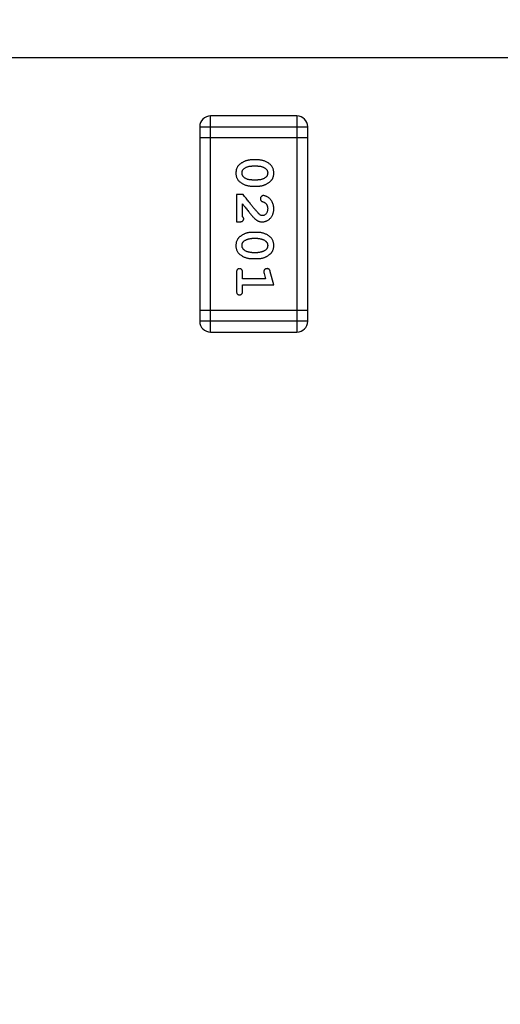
# Model space of a CAD drawing. Header units: millimetres. Extents: x 563 to 681, y 173 to 284.
# Tile 116 of 167: x 621.16 to 622.52, y 248.59 to 251.37. Entities that reach past the tile are written whole.
import ezdxf

# ---------------------------------------------------------------- set-up
doc = ezdxf.new("R2010")
doc.units = ezdxf.units.MM
doc.header["$LTSCALE"] = 30.734
doc.header["$PDMODE"] = 3
doc.header["$PDSIZE"] = 0.3125
doc.layers.get('0').update_dxf_attribs({"linetype": 'CONTINUOUS'})
doc.layers.get('Defpoints').update_dxf_attribs({"linetype": 'CONTINUOUS'})
doc.layers.add('dim', color=6, linetype='CONTINUOUS', lineweight=9)
doc.styles.add('Verdana', font='verdana.ttf', dxfattribs={"height": 2.5})
doc.dimstyles.new('aaaaaaaa 3.0', dxfattribs={"dimtxt": 2.5, "dimasz": 1.5, "dimexe": 1.25, "dimexo": 0.625, "dimtad": 1, "dimdec": 1, "dimzin": 9, "dimdsep": 46, "dimtxsty": 'Verdana', "dimcen": 0, "dimazin": 0, "dimtfac": 1, "dimtofl": 0, "dimtmove": 0, "dimatfit": 3, "dimfxl": 1, "dimlwd": 25, "dimlwe": 25, "dimarcsym": 0})

# ---------------------------------------------------------------- blocks, each defined once
blk = doc.blocks.new('*D31')
at = {"layer": 'Defpoints', "color": 0}
for p in [(624.5854, 258.3689), (605.9773, 251.2628), (624.5854, 251.2628)]:
    blk.add_point(p, dxfattribs=at)
at = {"layer": 'dim', "color": 0, "lineweight": 25}
for p, q in [((623.9604, 258.3689), (604.7273, 258.3689)), ((605.9773, 256.8689), (605.9773, 252.7628)), ((623.9604, 251.2628), (604.7273, 251.2628))]:
    blk.add_line(p, q, dxfattribs=at)
at = {"layer": 'dim', "color": 0}
for points in [[(606.2273, 256.8689), (605.7273, 256.8689), (605.9773, 258.3689)], [(605.7273, 252.7628), (606.2273, 252.7628), (605.9773, 251.2628)]]:
    blk.add_solid(points, dxfattribs=at)
at = {"layer": 'dim', "color": 0, "insert": (604.0981, 254.8158), "char_height": 2.5, "attachment_point": 5, "rotation": 90, "style": 'Verdana'}
blk.add_mtext('7.1', dxfattribs=at)
blk = doc.blocks.new('*D32')
at = {"layer": 'Defpoints', "color": 0}
for p in [(624.5856, 251.3188), (610.3968, 245.3339), (624.5856, 238.4478)]:
    blk.add_point(p, dxfattribs=at)
at = {"layer": 'dim', "color": 0, "lineweight": 25}
for p, q in [((624.5856, 250.6938), (624.5856, 237.1978)), ((610.3968, 244.7089), (610.3968, 237.1978)), ((611.8968, 238.4478), (623.0856, 238.4478))]:
    blk.add_line(p, q, dxfattribs=at)
at = {"layer": 'dim', "color": 0}
for points in [[(611.8968, 238.6978), (611.8968, 238.1978), (610.3968, 238.4478)], [(623.0856, 238.1978), (623.0856, 238.6978), (624.5856, 238.4478)]]:
    blk.add_solid(points, dxfattribs=at)
at = {"layer": 'dim', "color": 0, "insert": (617.4912, 240.3488), "char_height": 2.5, "attachment_point": 5, "style": 'Verdana'}
blk.add_mtext('14.2', dxfattribs=at)

msp = doc.modelspace()

# ---------------------------------------------------------------- linework, layer by layer
at = {"linetype": 'Continuous'}
for p, q in [((621.7014, 250.4891), (621.7014, 251.0987)), ((621.9452, 251.0987), (621.7014, 251.0987)), ((621.9452, 251.0987), (621.9452, 250.4891)), ((621.6709, 251.0682), (621.6709, 250.5195)), ((621.6709, 251.0682), (621.9757, 251.0682)), ((621.9757, 250.5195), (621.9757, 251.0682)), ((621.6709, 251.0377), (621.9757, 251.0377)), ((621.8353, 250.9748), (621.8176, 250.9748)), ((621.835, 250.9575), (621.8178, 250.9575)), ((621.8178, 250.9181), (621.835, 250.9181)), ((621.8176, 250.9008), (621.8353, 250.9008)), ((621.7745, 250.8772), (621.7745, 250.8002)), ((621.7934, 250.8772), (621.7745, 250.8772)), ((621.7918, 250.8143), (621.7918, 250.8505)), ((621.7745, 250.8002), (621.7824, 250.8002)), ((621.8353, 250.7703), (621.8176, 250.7703)), ((621.835, 250.753), (621.8178, 250.753)), ((621.8176, 250.6963), (621.8353, 250.6963)), ((621.8178, 250.7136), (621.835, 250.7136)), ((621.7745, 250.657), (621.7745, 250.6051)), ((621.7918, 250.6397), (621.7918, 250.657)), ((621.8568, 250.6397), (621.7918, 250.6397)), ((621.8526, 250.6547), (621.8568, 250.6397)), ((621.8799, 250.6224), (621.87, 250.659)), ((621.7918, 250.6051), (621.7918, 250.6224)), ((621.7918, 250.6224), (621.8799, 250.6224)), ((621.9757, 250.55), (621.6709, 250.55)), ((621.9757, 250.5195), (621.6709, 250.5195)), ((621.7014, 250.4891), (621.9452, 250.4891))]:
    msp.add_line(p, q, dxfattribs=at)
for centre, start, end in [((621.7014, 251.0682), 90, 180), ((621.9452, 251.0682), 0, 90), ((621.7014, 250.5195), 180, 270), ((621.9452, 250.5195), 270, 0)]:
    msp.add_arc(centre, 0.0305, start, end, dxfattribs=at)
for points, knots in [([(621.8176, 250.9748), (621.8165, 250.9748), (621.8144, 250.9747), (621.8112, 250.9744), (621.808, 250.9739), (621.805, 250.9732), (621.8019, 250.9724), (621.7989, 250.9712), (621.796, 250.97), (621.7931, 250.9685), (621.7903, 250.9669), (621.7878, 250.9653), (621.7855, 250.9636), (621.7834, 250.962), (621.7815, 250.9603), (621.7798, 250.9586), (621.7784, 250.9569), (621.7768, 250.9545), (621.7752, 250.9513), (621.7739, 250.9471), (621.7731, 250.9426), (621.773, 250.9394), (621.7729, 250.9377)], [0, 0, 0, 0, 0.049886, 0.09882, 0.148132, 0.19689, 0.246038, 0.295176, 0.345305, 0.395692, 0.445312, 0.491875, 0.535813, 0.577009, 0.616081, 0.652689, 0.687585, 0.720206, 0.785062, 0.85223, 0.923759, 1, 1, 1, 1]), ([(621.8799, 250.938), (621.8799, 250.9394), (621.8798, 250.9422), (621.8791, 250.9463), (621.878, 250.9501), (621.8764, 250.9537), (621.8743, 250.957), (621.8718, 250.9601), (621.8688, 250.9629), (621.8655, 250.9653), (621.8619, 250.9675), (621.8582, 250.9694), (621.8545, 250.9711), (621.8507, 250.9724), (621.8469, 250.9735), (621.8431, 250.9742), (621.8392, 250.9747), (621.8366, 250.9747), (621.8353, 250.9748)], [0, 0, 0, 0, 0.06692, 0.130834, 0.19258, 0.252759, 0.312631, 0.373411, 0.436359, 0.501894, 0.568244, 0.632472, 0.69556, 0.757163, 0.818592, 0.878885, 0.939235, 1, 1, 1, 1]), ([(621.7902, 250.9377), (621.7903, 250.9383), (621.7903, 250.9396), (621.7905, 250.9414), (621.7909, 250.9431), (621.7915, 250.9447), (621.7923, 250.9461), (621.7932, 250.9475), (621.7943, 250.9487), (621.7951, 250.9495), (621.7955, 250.9498)], [0, 0, 0, 0, 0.139844, 0.271849, 0.399162, 0.521619, 0.6402, 0.758957, 0.87828, 1, 1, 1, 1]), ([(621.7955, 250.9498), (621.7963, 250.9504), (621.7979, 250.9517), (621.8005, 250.9532), (621.8031, 250.9545), (621.8058, 250.9556), (621.8087, 250.9564), (621.8116, 250.9571), (621.8147, 250.9574), (621.8168, 250.9574), (621.8178, 250.9575)], [0, 0, 0, 0, 0.124927, 0.248361, 0.370889, 0.492583, 0.61616, 0.741472, 0.869044, 1, 1, 1, 1]), ([(621.835, 250.9575), (621.8361, 250.9574), (621.8382, 250.9574), (621.8412, 250.9571), (621.8442, 250.9565), (621.847, 250.9557), (621.8496, 250.9547), (621.8522, 250.9534), (621.8546, 250.952), (621.8561, 250.9508), (621.8568, 250.9502)], [0, 0, 0, 0, 0.135446, 0.266257, 0.393419, 0.517936, 0.639137, 0.758785, 0.879345, 1, 1, 1, 1]), ([(621.8568, 250.9502), (621.8573, 250.9498), (621.8582, 250.949), (621.8594, 250.9477), (621.8604, 250.9463), (621.8612, 250.9447), (621.8618, 250.9432), (621.8623, 250.9415), (621.8626, 250.9397), (621.8626, 250.9385), (621.8626, 250.9379)], [0, 0, 0, 0, 0.13042, 0.256046, 0.378133, 0.498725, 0.620452, 0.742761, 0.869406, 1, 1, 1, 1]), ([(621.7729, 250.9377), (621.773, 250.9363), (621.7731, 250.9335), (621.7738, 250.9294), (621.7749, 250.9255), (621.7765, 250.922), (621.7785, 250.9186), (621.781, 250.9156), (621.784, 250.9128), (621.7874, 250.9103), (621.791, 250.9081), (621.7946, 250.9062), (621.7983, 250.9045), (621.8021, 250.9032), (621.8059, 250.9022), (621.8098, 250.9014), (621.8136, 250.9009), (621.8163, 250.9009), (621.8176, 250.9008)], [0, 0, 0, 0, 0.067217, 0.131051, 0.19272, 0.252824, 0.312745, 0.373449, 0.436041, 0.501494, 0.567761, 0.632087, 0.695096, 0.757109, 0.817993, 0.878657, 0.939311, 1, 1, 1, 1]), ([(621.796, 250.9254), (621.7956, 250.9258), (621.7947, 250.9266), (621.7935, 250.9279), (621.7925, 250.9293), (621.7917, 250.9308), (621.791, 250.9324), (621.7906, 250.9341), (621.7903, 250.9359), (621.7903, 250.9371), (621.7902, 250.9377)], [0, 0, 0, 0, 0.129853, 0.25607, 0.380154, 0.49978, 0.62208, 0.743277, 0.868791, 1, 1, 1, 1]), ([(621.8178, 250.9181), (621.8168, 250.9182), (621.8147, 250.9182), (621.8116, 250.9185), (621.8087, 250.9191), (621.8059, 250.9199), (621.8032, 250.9209), (621.8007, 250.9222), (621.7983, 250.9237), (621.7968, 250.9248), (621.796, 250.9254)], [0, 0, 0, 0, 0.135449, 0.266263, 0.393429, 0.516942, 0.639128, 0.758779, 0.879341, 1, 1, 1, 1]), ([(621.8573, 250.9257), (621.8565, 250.9251), (621.8549, 250.9239), (621.8524, 250.9224), (621.8497, 250.921), (621.847, 250.92), (621.8441, 250.9191), (621.8412, 250.9186), (621.8381, 250.9182), (621.8361, 250.9182), (621.835, 250.9181)], [0, 0, 0, 0, 0.125331, 0.248948, 0.371201, 0.494032, 0.616811, 0.742104, 0.868849, 1, 1, 1, 1]), ([(621.8353, 250.9008), (621.8364, 250.9009), (621.8385, 250.9009), (621.8417, 250.9012), (621.8448, 250.9017), (621.848, 250.9024), (621.851, 250.9033), (621.854, 250.9044), (621.857, 250.9057), (621.8599, 250.9072), (621.8626, 250.9088), (621.8651, 250.9105), (621.8675, 250.9121), (621.8696, 250.9138), (621.8714, 250.9155), (621.8731, 250.9172), (621.8745, 250.9189), (621.8761, 250.9213), (621.8777, 250.9245), (621.879, 250.9286), (621.8798, 250.9332), (621.8799, 250.9363), (621.8799, 250.938)], [0, 0, 0, 0, 0.049855, 0.099516, 0.148482, 0.19758, 0.246804, 0.296268, 0.346517, 0.397047, 0.446826, 0.49336, 0.537801, 0.579207, 0.617974, 0.654833, 0.689171, 0.722088, 0.786392, 0.853518, 0.924186, 1, 1, 1, 1]), ([(621.8626, 250.9379), (621.8626, 250.9372), (621.8626, 250.936), (621.8623, 250.9342), (621.8619, 250.9325), (621.8613, 250.9309), (621.8606, 250.9294), (621.8597, 250.9281), (621.8586, 250.9268), (621.8577, 250.9261), (621.8573, 250.9257)], [0, 0, 0, 0, 0.138115, 0.270177, 0.397547, 0.520057, 0.63869, 0.757499, 0.878226, 1, 1, 1, 1]), ([(621.8384, 250.8222), (621.8379, 250.8227), (621.8369, 250.8236), (621.8354, 250.8252), (621.8337, 250.8271), (621.8317, 250.8293), (621.8296, 250.8318), (621.8273, 250.8345), (621.8248, 250.8375), (621.822, 250.8408), (621.8191, 250.8444), (621.816, 250.8482), (621.8127, 250.8524), (621.8092, 250.8568), (621.8056, 250.8615), (621.8017, 250.8665), (621.7976, 250.8718), (621.7948, 250.8754), (621.7934, 250.8772)], [0, 0, 0, 0, 0.026647, 0.057942, 0.094152, 0.134806, 0.180631, 0.231142, 0.286385, 0.346321, 0.411439, 0.481035, 0.555329, 0.634592, 0.718826, 0.807759, 0.901393, 1, 1, 1, 1]), ([(621.8506, 250.8741), (621.85, 250.8741), (621.849, 250.874), (621.8474, 250.8735), (621.846, 250.8726), (621.8447, 250.8715), (621.8436, 250.8702), (621.8428, 250.8686), (621.8422, 250.867), (621.8422, 250.8659), (621.8422, 250.8653)], [0, 0, 0, 0, 0.120856, 0.239483, 0.360995, 0.490166, 0.620982, 0.746416, 0.870253, 1, 1, 1, 1]), ([(621.8422, 250.8653), (621.8422, 250.8648), (621.8422, 250.8638), (621.8425, 250.8625), (621.843, 250.8612), (621.8436, 250.8601), (621.8445, 250.859), (621.8457, 250.8582), (621.8471, 250.8574), (621.8482, 250.857), (621.8487, 250.8568)], [0, 0, 0, 0, 0.127347, 0.246131, 0.359406, 0.470543, 0.586092, 0.711469, 0.847022, 1, 1, 1, 1]), ([(621.8799, 250.8368), (621.8799, 250.8385), (621.8797, 250.8419), (621.8789, 250.8468), (621.8775, 250.8516), (621.8755, 250.8561), (621.873, 250.8602), (621.8702, 250.8639), (621.8669, 250.867), (621.8633, 250.8695), (621.8598, 250.8715), (621.8565, 250.8729), (621.8534, 250.8739), (621.8515, 250.874), (621.8506, 250.8741)], [0, 0, 0, 0, 0.098286, 0.193983, 0.289056, 0.384352, 0.477435, 0.566197, 0.652355, 0.737986, 0.818188, 0.887401, 0.94802, 1, 1, 1, 1]), ([(621.7918, 250.8505), (621.7934, 250.8485), (621.7964, 250.8447), (621.8007, 250.8392), (621.8046, 250.8342), (621.8082, 250.8298), (621.8114, 250.8258), (621.8142, 250.8224), (621.8166, 250.8195), (621.8182, 250.8177), (621.8189, 250.8169)], [0, 0, 0, 0, 0.176662, 0.337826, 0.484741, 0.617764, 0.73494, 0.837793, 0.926412, 1, 1, 1, 1]), ([(621.8472, 250.8002), (621.8483, 250.8002), (621.8505, 250.8003), (621.8537, 250.8007), (621.8568, 250.8016), (621.8598, 250.8027), (621.8626, 250.8041), (621.8653, 250.8059), (621.8679, 250.808), (621.8704, 250.8104), (621.8726, 250.8131), (621.8746, 250.8159), (621.8762, 250.819), (621.8776, 250.8222), (621.8786, 250.8256), (621.8794, 250.8292), (621.8798, 250.8329), (621.8799, 250.8355), (621.8799, 250.8368)], [0, 0, 0, 0, 0.060981, 0.120256, 0.178148, 0.236115, 0.293993, 0.352864, 0.413358, 0.476056, 0.539296, 0.602396, 0.665116, 0.728325, 0.792919, 0.859317, 0.928302, 1, 1, 1, 1]), ([(621.8626, 250.837), (621.8626, 250.8355), (621.8625, 250.8329), (621.8616, 250.829), (621.8603, 250.8257), (621.8583, 250.8228), (621.8561, 250.8205), (621.8536, 250.8187), (621.8509, 250.8177), (621.849, 250.8175), (621.8481, 250.8175)], [0, 0, 0, 0, 0.156344, 0.299348, 0.4327, 0.561, 0.682299, 0.791883, 0.89611, 1, 1, 1, 1]), ([(621.8487, 250.8568), (621.8496, 250.8565), (621.8513, 250.8559), (621.8536, 250.8547), (621.8556, 250.8534), (621.8567, 250.8523), (621.8572, 250.8518)], [0, 0, 0, 0, 0.285518, 0.544185, 0.781367, 1, 1, 1, 1]), ([(621.8572, 250.8518), (621.8577, 250.8513), (621.8585, 250.8503), (621.8596, 250.8487), (621.8605, 250.847), (621.8613, 250.8451), (621.8619, 250.8432), (621.8623, 250.8412), (621.8626, 250.8391), (621.8626, 250.8377), (621.8626, 250.837)], [0, 0, 0, 0, 0.121873, 0.243139, 0.363336, 0.485133, 0.607572, 0.734701, 0.864814, 1, 1, 1, 1]), ([(621.7824, 250.8002), (621.7834, 250.8002), (621.7854, 250.8002), (621.7881, 250.8007), (621.7904, 250.8013), (621.7921, 250.8024), (621.7934, 250.8037), (621.7943, 250.8052), (621.7949, 250.8069), (621.7949, 250.8082), (621.795, 250.8088)], [0, 0, 0, 0, 0.1844, 0.34094, 0.473574, 0.586824, 0.690029, 0.789175, 0.890445, 1, 1, 1, 1]), ([(621.795, 250.8088), (621.7949, 250.8093), (621.7948, 250.8102), (621.7942, 250.8116), (621.7932, 250.813), (621.7923, 250.8139), (621.7918, 250.8143)], [0, 0, 0, 0, 0.20611, 0.432681, 0.695597, 1, 1, 1, 1]), ([(621.8189, 250.8169), (621.8196, 250.816), (621.8211, 250.8143), (621.8233, 250.812), (621.8254, 250.8099), (621.8274, 250.808), (621.8293, 250.8064), (621.8311, 250.805), (621.8327, 250.8039), (621.8348, 250.8028), (621.8373, 250.8017), (621.8405, 250.8008), (621.8438, 250.8002), (621.846, 250.8002), (621.8472, 250.8002)], [0, 0, 0, 0, 0.103002, 0.197728, 0.285279, 0.365235, 0.437224, 0.502446, 0.560545, 0.611446, 0.707576, 0.80349, 0.900532, 1, 1, 1, 1]), ([(621.8481, 250.8175), (621.8473, 250.8175), (621.8457, 250.8176), (621.8432, 250.8186), (621.8407, 250.8202), (621.8392, 250.8215), (621.8384, 250.8222)], [0, 0, 0, 0, 0.212836, 0.442809, 0.70317, 1, 1, 1, 1]), ([(621.8176, 250.7703), (621.8165, 250.7702), (621.8144, 250.7702), (621.8112, 250.7699), (621.808, 250.7694), (621.805, 250.7687), (621.8019, 250.7679), (621.7989, 250.7667), (621.796, 250.7655), (621.7931, 250.764), (621.7903, 250.7624), (621.7878, 250.7608), (621.7855, 250.7591), (621.7834, 250.7575), (621.7815, 250.7558), (621.7798, 250.7541), (621.7784, 250.7524), (621.7768, 250.75), (621.7752, 250.7468), (621.7739, 250.7426), (621.7731, 250.738), (621.773, 250.7349), (621.7729, 250.7332)], [0, 0, 0, 0, 0.049886, 0.09882, 0.148132, 0.19689, 0.246038, 0.295176, 0.345305, 0.395692, 0.445312, 0.491875, 0.535813, 0.577009, 0.616081, 0.652689, 0.687585, 0.720206, 0.785062, 0.85223, 0.923759, 1, 1, 1, 1]), ([(621.7955, 250.7453), (621.7963, 250.7459), (621.7979, 250.7472), (621.8005, 250.7487), (621.8031, 250.75), (621.8058, 250.7511), (621.8087, 250.7519), (621.8116, 250.7525), (621.8147, 250.7529), (621.8168, 250.7529), (621.8178, 250.753)], [0, 0, 0, 0, 0.124927, 0.248361, 0.370889, 0.492583, 0.61616, 0.741472, 0.869044, 1, 1, 1, 1]), ([(621.835, 250.753), (621.8361, 250.7529), (621.8382, 250.7529), (621.8412, 250.7526), (621.8442, 250.752), (621.847, 250.7512), (621.8496, 250.7502), (621.8522, 250.7489), (621.8546, 250.7475), (621.8561, 250.7463), (621.8568, 250.7457)], [0, 0, 0, 0, 0.135446, 0.266257, 0.393419, 0.517936, 0.639137, 0.758785, 0.879345, 1, 1, 1, 1]), ([(621.8799, 250.7335), (621.8799, 250.7349), (621.8798, 250.7377), (621.8791, 250.7418), (621.878, 250.7456), (621.8764, 250.7492), (621.8743, 250.7525), (621.8718, 250.7556), (621.8688, 250.7583), (621.8655, 250.7608), (621.8619, 250.763), (621.8582, 250.7649), (621.8545, 250.7666), (621.8507, 250.7679), (621.8469, 250.769), (621.8431, 250.7697), (621.8392, 250.7702), (621.8366, 250.7702), (621.8353, 250.7703)], [0, 0, 0, 0, 0.06692, 0.130834, 0.19258, 0.252759, 0.312631, 0.373411, 0.436359, 0.501894, 0.568244, 0.632472, 0.69556, 0.757163, 0.818592, 0.878885, 0.939235, 1, 1, 1, 1]), ([(621.7729, 250.7332), (621.773, 250.7318), (621.7731, 250.729), (621.7738, 250.7249), (621.7749, 250.721), (621.7765, 250.7175), (621.7785, 250.7141), (621.781, 250.7111), (621.784, 250.7083), (621.7874, 250.7058), (621.791, 250.7036), (621.7946, 250.7017), (621.7983, 250.7), (621.8021, 250.6987), (621.8059, 250.6976), (621.8098, 250.6969), (621.8136, 250.6964), (621.8163, 250.6964), (621.8176, 250.6963)], [0, 0, 0, 0, 0.067217, 0.131051, 0.19272, 0.252824, 0.312745, 0.373449, 0.436041, 0.501494, 0.567761, 0.632087, 0.695096, 0.757109, 0.817993, 0.878657, 0.939311, 1, 1, 1, 1]), ([(621.7902, 250.7332), (621.7903, 250.7338), (621.7903, 250.7351), (621.7905, 250.7369), (621.7909, 250.7386), (621.7915, 250.7402), (621.7923, 250.7416), (621.7932, 250.743), (621.7943, 250.7442), (621.7951, 250.7449), (621.7955, 250.7453)], [0, 0, 0, 0, 0.139844, 0.271849, 0.399162, 0.521619, 0.6402, 0.758957, 0.87828, 1, 1, 1, 1]), ([(621.796, 250.7209), (621.7956, 250.7213), (621.7947, 250.7221), (621.7935, 250.7234), (621.7925, 250.7248), (621.7917, 250.7263), (621.791, 250.7279), (621.7906, 250.7296), (621.7903, 250.7314), (621.7903, 250.7326), (621.7902, 250.7332)], [0, 0, 0, 0, 0.129853, 0.25607, 0.380154, 0.49978, 0.62208, 0.743277, 0.868791, 1, 1, 1, 1]), ([(621.8178, 250.7136), (621.8168, 250.7137), (621.8147, 250.7137), (621.8116, 250.714), (621.8087, 250.7146), (621.8059, 250.7154), (621.8032, 250.7164), (621.8007, 250.7177), (621.7983, 250.7191), (621.7968, 250.7203), (621.796, 250.7209)], [0, 0, 0, 0, 0.135449, 0.266263, 0.393429, 0.516942, 0.639128, 0.758779, 0.879341, 1, 1, 1, 1]), ([(621.8573, 250.7212), (621.8565, 250.7206), (621.8549, 250.7194), (621.8524, 250.7179), (621.8497, 250.7165), (621.847, 250.7155), (621.8441, 250.7146), (621.8412, 250.7141), (621.8381, 250.7137), (621.8361, 250.7137), (621.835, 250.7136)], [0, 0, 0, 0, 0.125331, 0.248948, 0.371201, 0.494032, 0.616811, 0.742104, 0.868849, 1, 1, 1, 1]), ([(621.8353, 250.6963), (621.8364, 250.6963), (621.8385, 250.6964), (621.8417, 250.6967), (621.8448, 250.6972), (621.848, 250.6979), (621.851, 250.6988), (621.854, 250.6999), (621.857, 250.7012), (621.8599, 250.7027), (621.8626, 250.7043), (621.8651, 250.7059), (621.8675, 250.7076), (621.8696, 250.7093), (621.8714, 250.711), (621.8731, 250.7127), (621.8745, 250.7144), (621.8761, 250.7168), (621.8777, 250.72), (621.879, 250.7241), (621.8798, 250.7287), (621.8799, 250.7318), (621.8799, 250.7335)], [0, 0, 0, 0, 0.049855, 0.099516, 0.148482, 0.19758, 0.246804, 0.296268, 0.346517, 0.397047, 0.446826, 0.49336, 0.537801, 0.579207, 0.617974, 0.654833, 0.689171, 0.722088, 0.786392, 0.853518, 0.924186, 1, 1, 1, 1]), ([(621.8568, 250.7457), (621.8573, 250.7453), (621.8582, 250.7445), (621.8594, 250.7432), (621.8604, 250.7418), (621.8612, 250.7402), (621.8618, 250.7386), (621.8623, 250.7369), (621.8626, 250.7352), (621.8626, 250.734), (621.8626, 250.7333)], [0, 0, 0, 0, 0.13042, 0.256046, 0.378133, 0.498725, 0.620452, 0.742761, 0.869406, 1, 1, 1, 1]), ([(621.8626, 250.7333), (621.8626, 250.7327), (621.8626, 250.7315), (621.8623, 250.7297), (621.8619, 250.728), (621.8613, 250.7264), (621.8606, 250.7249), (621.8597, 250.7236), (621.8586, 250.7223), (621.8577, 250.7216), (621.8573, 250.7212)], [0, 0, 0, 0, 0.138115, 0.270177, 0.397547, 0.520057, 0.63869, 0.757499, 0.878226, 1, 1, 1, 1]), ([(621.7832, 250.668), (621.7826, 250.668), (621.7814, 250.6679), (621.7797, 250.6674), (621.7782, 250.6666), (621.7768, 250.6654), (621.7758, 250.6639), (621.775, 250.6619), (621.7746, 250.6596), (621.7745, 250.6579), (621.7745, 250.657)], [0, 0, 0, 0, 0.115051, 0.223278, 0.329269, 0.437893, 0.554681, 0.682591, 0.83103, 1, 1, 1, 1]), ([(621.7918, 250.657), (621.7918, 250.6579), (621.7918, 250.6596), (621.7913, 250.6619), (621.7905, 250.6639), (621.7895, 250.6654), (621.7881, 250.6666), (621.7866, 250.6674), (621.785, 250.6679), (621.7838, 250.668), (621.7832, 250.668)], [0, 0, 0, 0, 0.169102, 0.317658, 0.446239, 0.563118, 0.671828, 0.776546, 0.884858, 1, 1, 1, 1]), ([(621.8609, 250.668), (621.8602, 250.668), (621.859, 250.6679), (621.8573, 250.6675), (621.8557, 250.6668), (621.8543, 250.6657), (621.8531, 250.6645), (621.8522, 250.6632), (621.8517, 250.6617), (621.8516, 250.6606), (621.8516, 250.6601)], [0, 0, 0, 0, 0.138815, 0.27042, 0.39836, 0.52875, 0.654955, 0.771147, 0.884581, 1, 1, 1, 1]), ([(621.87, 250.659), (621.8698, 250.6598), (621.8693, 250.6614), (621.8685, 250.6635), (621.8675, 250.6651), (621.8665, 250.6663), (621.8653, 250.6671), (621.864, 250.6676), (621.8625, 250.668), (621.8614, 250.668), (621.8609, 250.668)], [0, 0, 0, 0, 0.187321, 0.344927, 0.475328, 0.579604, 0.674244, 0.773631, 0.882025, 1, 1, 1, 1]), ([(621.8516, 250.6601), (621.8516, 250.6598), (621.8517, 250.659), (621.8519, 250.6578), (621.8522, 250.6563), (621.8525, 250.6553), (621.8526, 250.6547)], [0, 0, 0, 0, 0.183151, 0.413144, 0.682305, 1, 1, 1, 1]), ([(621.7745, 250.6051), (621.7745, 250.6042), (621.7746, 250.6025), (621.775, 250.6002), (621.7758, 250.5982), (621.7769, 250.5967), (621.7782, 250.5955), (621.7797, 250.5947), (621.7814, 250.5942), (621.7826, 250.5941), (621.7832, 250.5941)], [0, 0, 0, 0, 0.169012, 0.317488, 0.445429, 0.560977, 0.67065, 0.776666, 0.88492, 1, 1, 1, 1]), ([(621.7832, 250.5941), (621.7838, 250.5941), (621.785, 250.5942), (621.7866, 250.5947), (621.7881, 250.5955), (621.7895, 250.5967), (621.7905, 250.5982), (621.7913, 250.6002), (621.7918, 250.6025), (621.7918, 250.6042), (621.7918, 250.6051)], [0, 0, 0, 0, 0.11517, 0.223509, 0.328254, 0.438012, 0.553651, 0.682263, 0.830856, 1, 1, 1, 1])]:
    msp.add_open_spline(points, degree=3, knots=knots, dxfattribs=at)

# ---------------------------------------------------------------- dimensions: what is measured, and where the dimension line sits
at = {"layer": 'dim'}
dim = msp.add_linear_dim(base=(605.9773, 251.2628), p1=(624.5854, 258.3689), p2=(624.5854, 251.2628), angle=90, dimstyle='aaaaaaaa 3.0', dxfattribs=at)
dim.commit()
dim.dimension.update_dxf_attribs({"geometry": '*D31', "text_midpoint": (604.0981, 254.8158)})
dim = msp.add_linear_dim(base=(624.5856, 238.4478), p1=(610.3968, 245.3339), p2=(624.5856, 251.3188), dimstyle='aaaaaaaa 3.0', dxfattribs=at)
dim.commit()
dim.dimension.update_dxf_attribs({"geometry": '*D32', "text_midpoint": (617.4912, 240.3488)})

doc.saveas('drawing.dxf')
